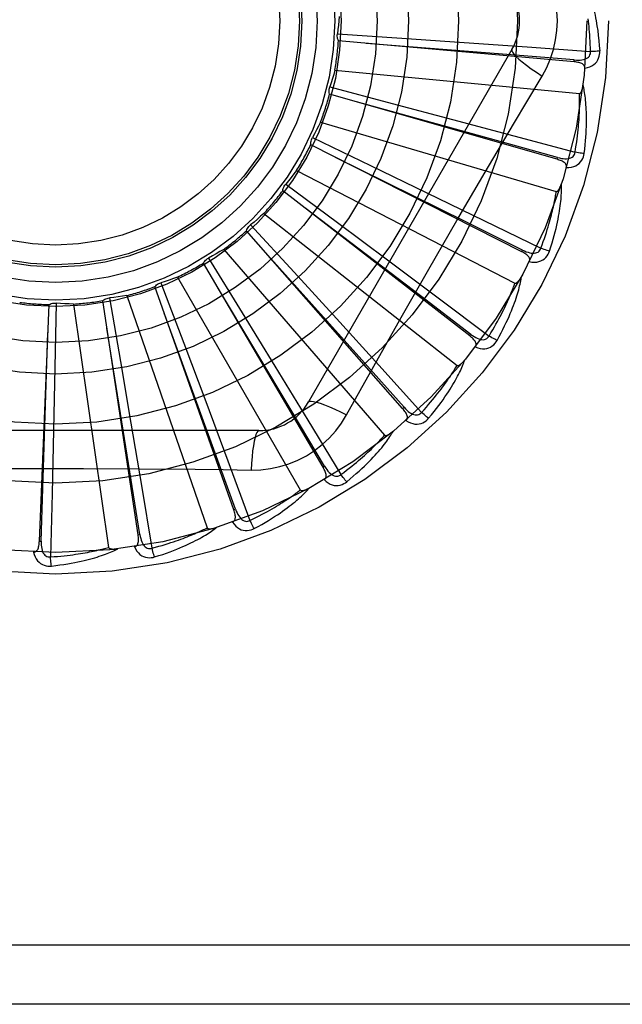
# Model space of a CAD drawing. Header units: inches. Extents: x 0 to 283, y 0 to 183.
# Tile 64 of 256: x 56.179 to 56.485, y 78.197 to 78.698. Entities that reach past the tile are written whole.
import ezdxf

# ---------------------------------------------------------------- set-up
doc = ezdxf.new("R2010")
doc.units = ezdxf.units.IN
doc.header["$LTSCALE"] = 15.5833333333
doc.header["$MEASUREMENT"] = 0
doc.linetypes.add('HIDDEN', pattern=[0.2, 0.1, -0.1])
doc.layers.add('LEFTHAND_DOOR_ASSEMBLY', color=7, linetype='CONTINUOUS')

msp = doc.modelspace()

# ---------------------------------------------------------------- linework, layer by layer
at = {"layer": 'LEFTHAND_DOOR_ASSEMBLY', "color": 8, "linetype": 'HIDDEN'}
for p, q in [((56.34042132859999, 78.6904259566), (56.37314217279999, 78.6882272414)), ((56.37314217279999, 78.6882272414), (56.404860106, 78.6860375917)), ((56.4292263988, 78.682401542), (56.3257844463, 78.5032348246)), ((56.46085511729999, 78.6761571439), (56.3409738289, 78.6867892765)), ((56.404860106, 78.6860375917), (56.43696545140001, 78.6837579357)), ((56.43696545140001, 78.6837579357), (56.46917619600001, 78.6814110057)), ((56.46085526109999, 78.6761571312), (56.4609395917, 78.6771130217)), ((56.3391434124, 78.6719377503), (56.4635463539, 78.6600587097)), ((56.3365897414, 78.66341760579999), (56.368303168, 78.6550661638)), ((56.4521467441, 78.6266144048), (56.3364440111, 78.6597420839)), ((56.368303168, 78.6550661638), (56.3990335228, 78.6469134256)), ((56.3318360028, 78.6455053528), (56.4517426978, 78.6102975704)), ((56.3990335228, 78.6469134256), (56.430127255, 78.6385989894)), ((56.3277160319, 78.6376224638), (56.35727583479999, 78.62342013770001)), ((56.430127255, 78.6385989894), (56.46131175, 78.630198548)), ((56.4342197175, 78.579615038), (56.3268773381, 78.634040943)), ((56.4521468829, 78.6266143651), (56.45241059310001, 78.62753702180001)), ((56.35727583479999, 78.62342013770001), (56.3859079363, 78.60959897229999)), ((56.3196582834, 78.6209335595), (56.4307349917, 78.5636695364)), ((56.40123847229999, 78.5955012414), (56.4156093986, 78.6200781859)), ((56.3141209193, 78.6139728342), (56.34045873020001, 78.59443293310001)), ((56.407721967, 78.5368577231), (56.3126195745, 78.61061476)), ((56.3859079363, 78.60959897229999), (56.4148662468, 78.5955502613)), ((56.3030503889, 78.599110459), (56.4012825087, 78.5218598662)), ((56.2962957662, 78.5933234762), (56.318459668, 78.5691522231)), ((56.34045873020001, 78.59443293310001), (56.3659577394, 78.5754428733)), ((56.4148662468, 78.5955502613), (56.4438974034, 78.5813999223)), ((56.3736111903, 78.4998878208), (56.2941860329, 78.5903102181)), ((56.2826125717, 78.5808247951), (56.3644497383, 78.48637967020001)), ((56.4342198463, 78.5796149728), (56.4346534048, 78.5804710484)), ((56.3331202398, 78.47004151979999), (56.2722429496, 78.5738611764)), ((56.27488482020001, 78.5764207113), (56.2920737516, 78.5484917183)), ((56.3659577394, 78.5754428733), (56.3917339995, 78.5561676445)), ((56.318459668, 78.5691522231), (56.3399039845, 78.5456796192)), ((56.2506619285, 78.5638754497), (56.2622546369, 78.5331981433)), ((56.2590835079, 78.5667374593), (56.3215679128, 78.4585112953)), ((56.233313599, 78.5573576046), (56.2741868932, 78.439261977)), ((56.2877125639, 78.4483975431), (56.2475834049, 78.5618621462)), ((56.1888300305, 78.4325209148), (56.1937459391, 78.55277231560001)), ((56.1973522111, 78.5534972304), (56.1967129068, 78.5207088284)), ((56.2062342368, 78.5530242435), (56.2240191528, 78.4293274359)), ((56.23902931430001, 78.43573816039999), (56.2210986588, 78.5547468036)), ((56.2245025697, 78.5561411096), (56.2300800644, 78.5238242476)), ((56.3917339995, 78.5561676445), (56.41756255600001, 78.5367788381)), ((56.2920737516, 78.5484917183), (56.30868832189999, 78.52138493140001)), ((56.3399039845, 78.5456796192), (56.3615665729, 78.5218745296)), ((56.4077220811, 78.5368576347), (56.408309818, 78.53761618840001)), ((56.2622546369, 78.5331981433), (56.2734389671, 78.5034368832)), ((56.2300800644, 78.5238242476), (56.23542992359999, 78.4924841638)), ((56.1967129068, 78.5207088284), (56.1960349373, 78.48892263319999)), ((56.30868832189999, 78.52138493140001), (56.3254542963, 78.49391035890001)), ((56.3615665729, 78.5218745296), (56.383259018, 78.49794801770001)), ((56.3451147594, 78.4966740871), (56.3520177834, 78.50904927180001)), ((56.2734389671, 78.5034368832), (56.2847023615, 78.4732858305)), ((56.37361128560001, 78.4998877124), (56.3743319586, 78.5005213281)), ((56.23542992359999, 78.4924841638), (56.2407836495, 78.4607463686)), ((56.3254542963, 78.49391035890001), (56.34222660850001, 78.466310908)), ((56.3005253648, 78.4886514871), (56.0936414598, 78.4886514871)), ((56.1960349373, 78.48892263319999), (56.1952854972, 78.45674518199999)), ((56.2847023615, 78.4732858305), (56.2959483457, 78.44301095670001)), ((56.2112735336, 78.4694395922), (56.2397432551, 78.4692824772)), ((56.3331203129, 78.4700413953), (56.3339478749, 78.4705271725)), ((56.2407836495, 78.4607463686), (56.2460968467, 78.4288902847)), ((56.1952854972, 78.45674518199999), (56.1944738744, 78.4244592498)), ((56.2877126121, 78.448397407), (56.2886171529, 78.4487177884)), ((56.1888300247, 78.4325207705), (56.1897888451, 78.43248201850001)), ((56.2390293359, 78.4357380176), (56.239978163, 78.4358814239)), ((56.6805834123, 78.2269848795), (55.5885834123, 78.2269848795)), ((56.6805834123, 78.1969848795), (55.6185834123, 78.1969848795))]:
    msp.add_line(p, q, dxfattribs=at)
for points in [[(56.4523250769, 78.6969848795), (56.45210320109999, 78.70186199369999), (56.4514487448, 78.70669455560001), (56.4503641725, 78.7114701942), (56.44885274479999, 78.7161423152), (56.44692032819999, 78.720665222), (56.4445733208, 78.7250283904)], [(56.4666982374, 78.715787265), (56.46700095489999, 78.7151200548), (56.4673044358, 78.714417), (56.4676079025, 78.7136788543), (56.4679121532, 78.7129028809), (56.4682178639, 78.71208710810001), (56.46852427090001, 78.7112299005), (56.4688309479, 78.71032965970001), (56.4691372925, 78.7093842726), (56.4694425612, 78.70839173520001), (56.4697464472, 78.7073500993), (56.470048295, 78.7062574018), (56.4703480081, 78.7051116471), (56.4706451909, 78.7039111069), (56.4709395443, 78.7026529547), (56.4712310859, 78.70133512), (56.471517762, 78.6999535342), (56.4717977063, 78.6985029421), (56.4720697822, 78.6969848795)], [(56.3413164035, 78.6992754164), (56.3411425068, 78.6970541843), (56.340935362, 78.6948388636), (56.3406949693, 78.69262945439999), (56.34042132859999, 78.6904259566)], [(56.46917619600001, 78.6814110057), (56.4691286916, 78.6832606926), (56.4690674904, 78.6850356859), (56.4689919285, 78.6867344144), (56.4689039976, 78.6883615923), (56.468805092, 78.68992047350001), (56.4686963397, 78.6914138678), (56.46857901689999, 78.6928448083), (56.4684540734, 78.69421587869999), (56.4683226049, 78.6955298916), (56.4681854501, 78.6967891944), (56.468043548, 78.6979963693)], [(56.4445733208, 78.6689413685), (56.4469167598, 78.6732995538), (56.4488484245, 78.6778210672), (56.4503628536, 78.6824972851), (56.4514505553, 78.6872776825), (56.4521050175, 78.6921104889), (56.4523250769, 78.6969848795)], [(56.4720697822, 78.6969848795), (56.4724679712, 78.694549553), (56.4728257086, 78.6920684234), (56.473141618, 78.6895422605), (56.47341618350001, 78.68697091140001), (56.4736497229, 78.68435420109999), (56.4738407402, 78.6816929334)], [(56.3409738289, 78.6867892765), (56.340739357, 78.6873646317), (56.3405614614, 78.6879570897), (56.3404393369, 78.6885725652), (56.34037448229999, 78.6891957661), (56.3403686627, 78.6898115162), (56.3404213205, 78.6904259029)], [(56.4609395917, 78.6771130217), (56.4287733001, 78.6796879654), (56.3551180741, 78.6855163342)], [(56.42922623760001, 78.68240126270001), (56.4291632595, 78.6818331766), (56.4294930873, 78.6810488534), (56.43019682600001, 78.68007833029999), (56.4312615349, 78.6789268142), (56.4326883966, 78.677594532), (56.4344677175, 78.6760985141), (56.4365758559, 78.67445968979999), (56.4389864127, 78.6727018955), (56.4416787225, 78.6708441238), (56.4445750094, 78.6689402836)], [(56.4609393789, 78.6771144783), (56.4619753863, 78.677053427), (56.4629581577, 78.6770437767), (56.46389025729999, 78.67708836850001), (56.4647681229, 78.6771893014), (56.46559108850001, 78.6773512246), (56.4663521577, 78.6775749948), (56.4670488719, 78.6778602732), (56.4676640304, 78.6782115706), (56.4681794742, 78.6786316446), (56.4685936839, 78.6791150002), (56.46889819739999, 78.6796594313), (56.4690962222, 78.6802392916), (56.4691887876, 78.68082519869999), (56.4691764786, 78.681415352)], [(56.4662808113, 78.6729340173), (56.4676049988, 78.6732364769), (56.4688017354, 78.673641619), (56.4698791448, 78.6741513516), (56.47082663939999, 78.6747600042), (56.4716438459, 78.6754651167), (56.472328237, 78.6762552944), (56.47287855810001, 78.6771287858), (56.4733012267, 78.6780516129), (56.4735930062, 78.6789992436), (56.4737739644, 78.67994105), (56.4738571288, 78.6808347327), (56.4738407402, 78.6816929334)], [(56.4738407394, 78.6816929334), (56.4732244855, 78.6816268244), (56.4725199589, 78.681566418), (56.47175121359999, 78.68151390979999), (56.47092766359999, 78.6814699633), (56.4700589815, 78.68143530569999), (56.4691761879, 78.6814112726)], [(56.4662806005, 78.67292897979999), (56.4662763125, 78.6733920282), (56.46619007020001, 78.6738156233), (56.46601677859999, 78.6742009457), (56.4657717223, 78.6745444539), (56.4654676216, 78.6748404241), (56.4651070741, 78.6750965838), (56.46469460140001, 78.67531778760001), (56.4642371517, 78.6755069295), (56.4637414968, 78.6756672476), (56.4632126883, 78.675802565), (56.4626574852, 78.67591719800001), (56.4620775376, 78.6760129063), (56.4614772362, 78.676093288), (56.46085511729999, 78.6761571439)], [(56.3391434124, 78.6719377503), (56.3385522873, 78.669789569), (56.3379296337, 78.66765348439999), (56.3372754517, 78.6655294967), (56.3365897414, 78.66341760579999)], [(56.4156093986, 78.6200781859), (56.430060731, 78.6445510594), (56.4372821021, 78.6567316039), (56.4445733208, 78.6689413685)], [(56.3364440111, 78.6597420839), (56.33632266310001, 78.6603514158), (56.3362601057, 78.6609668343), (56.33625666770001, 78.6615942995), (56.3363109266, 78.6622185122), (56.3364217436, 78.6628242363), (56.3365897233, 78.6634175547)], [(56.4635463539, 78.6600587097), (56.4637185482, 78.6600749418), (56.4638777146, 78.66013123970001), (56.4640234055, 78.6602315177), (56.4641569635, 78.6603640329), (56.4642791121, 78.6605192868), (56.4643912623, 78.6606944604), (56.4644945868, 78.660883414), (56.4645905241, 78.6610866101), (56.4646808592, 78.6613027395), (56.4647657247, 78.66153097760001), (56.464845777, 78.66177024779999), (56.4649212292, 78.6620199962), (56.4649923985, 78.6622789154), (56.4650596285, 78.6625481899), (56.4651233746, 78.6628281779), (56.46518361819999, 78.6631200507), (56.4652407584, 78.6634249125), (56.46529399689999, 78.663743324), (56.4653425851, 78.66407633), (56.4653867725, 78.6644235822)], [(56.4659453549, 78.6295926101), (56.4662159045, 78.6318049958), (56.4664457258, 78.6339261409), (56.46663748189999, 78.6359534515), (56.46679409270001, 78.6378926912), (56.4669178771, 78.6397478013), (56.4670115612, 78.6415220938), (56.4670773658, 78.6432192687), (56.46711783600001, 78.64484243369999), (56.46713512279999, 78.6463950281), (56.46713166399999, 78.6478800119), (56.4671095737, 78.64930065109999), (56.46707124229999, 78.65065966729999), (56.46701942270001, 78.6519602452), (56.466954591, 78.6532044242), (56.466877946, 78.6543948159), (56.4667893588, 78.65553295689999), (56.46668853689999, 78.6566207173), (56.4665764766, 78.6576597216), (56.4664534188, 78.6586515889), (56.4663209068, 78.65959823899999), (56.4661800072, 78.66050151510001), (56.46603213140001, 78.6613633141), (56.4658791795, 78.6621854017), (56.46572054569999, 78.6629700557), (56.4655559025, 78.6637204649), (56.4653859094, 78.6644356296)], [(56.46131175, 78.630198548), (56.461615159, 78.632023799), (56.46189098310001, 78.6337782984), (56.4621382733, 78.6354606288), (56.462359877, 78.6370750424), (56.46255777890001, 78.6386244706), (56.4627336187, 78.64011145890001), (56.4628892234, 78.6415387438), (56.46302601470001, 78.6429086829), (56.4631456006, 78.6442238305), (56.46324924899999, 78.6454863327), (56.46333837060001, 78.6466985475), (56.46341414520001, 78.6478623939), (56.4634778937, 78.6489799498), (56.4635306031, 78.6500530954), (56.4635735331, 78.6510838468), (56.4636071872, 78.65207387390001), (56.46363239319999, 78.6530250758), (56.4636494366, 78.6539387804), (56.4636587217, 78.65481655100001), (56.4636607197, 78.65565958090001), (56.4636558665, 78.6564691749), (56.46364467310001, 78.65724656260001), (56.4636276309, 78.65799301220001), (56.4636052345, 78.65870971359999), (56.4635782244, 78.65939848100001), (56.4635463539, 78.6600587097)], [(56.45241059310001, 78.62753702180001), (56.42131289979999, 78.63615294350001), (56.3500917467, 78.65581532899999)], [(56.3318360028, 78.6455053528), (56.3308490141, 78.643507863), (56.329833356, 78.6415282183), (56.3287890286, 78.63956641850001), (56.3277160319, 78.6376224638)], [(56.3268773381, 78.634040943), (56.32687349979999, 78.6346622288), (56.3269285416, 78.6352783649), (56.32704391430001, 78.6358951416), (56.3272153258, 78.6364978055), (56.3274387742, 78.63707161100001), (56.3277160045, 78.637622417)], [(56.4346534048, 78.5804710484), (56.40574826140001, 78.5948165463), (56.3395352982, 78.6276022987)], [(56.4524106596, 78.62753849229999), (56.453416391, 78.6272824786), (56.4543795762, 78.627087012), (56.45530327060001, 78.62695439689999), (56.4561843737, 78.6268873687), (56.4570231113, 78.6268906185), (56.4578127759, 78.6269663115), (56.4585508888, 78.62711458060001), (56.459221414, 78.62734311), (56.45980704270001, 78.6276580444), (56.4603052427, 78.6280542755), (56.4607072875, 78.6285312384), (56.461011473, 78.6290631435), (56.4612132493, 78.6296209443), (56.4613128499, 78.6302027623)], [(56.456864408, 78.622422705), (56.45822190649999, 78.6224690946), (56.45947369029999, 78.6226404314), (56.460628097, 78.6229370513), (56.4616736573, 78.62335539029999), (56.4626095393, 78.6238931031), (56.4634311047, 78.6245394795), (56.4641367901, 78.6252930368), (56.4647264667, 78.6261191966), (56.4651923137, 78.6269944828), (56.46554823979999, 78.6278850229), (56.4657990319, 78.6287468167), (56.4659453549, 78.6295926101)], [(56.4659453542, 78.6295926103), (56.4653277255, 78.6296443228), (56.4646244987, 78.6297183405), (56.4638597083, 78.62981226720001), (56.463042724, 78.62992497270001), (56.4621831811, 78.63005534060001), (56.4613117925, 78.6301988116)], [(56.4568633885, 78.6224193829), (56.4569467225, 78.6228738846), (56.4569421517, 78.6233055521), (56.4568449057, 78.62371660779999), (56.4566692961, 78.6241003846), (56.45642670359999, 78.6244485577), (56.4561211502, 78.6247683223), (56.4557579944, 78.6250635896), (56.4553446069, 78.6253358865), (56.45488824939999, 78.62558711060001), (56.4543946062, 78.6258200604), (56.4538711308, 78.6260376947), (56.4533197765, 78.62624142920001), (56.4527455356, 78.6264339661), (56.4521467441, 78.6266144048)], [(56.3196582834, 78.6209335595), (56.3183111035, 78.6191589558), (56.31693914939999, 78.6174073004), (56.3155424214, 78.6156785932), (56.3141209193, 78.6139728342)], [(56.3126195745, 78.61061476), (56.3127333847, 78.6112255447), (56.3129040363, 78.6118201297), (56.3131340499, 78.6124039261), (56.3134164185, 78.6129632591), (56.3137444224, 78.6134844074), (56.3141208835, 78.6139727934)], [(56.4483325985, 78.579928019), (56.4490169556, 78.5820492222), (56.4496440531, 78.5840885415), (56.4502160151, 78.5860429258), (56.4507367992, 78.5879174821), (56.4512094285, 78.5897156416), (56.4516372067, 78.5914401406), (56.4520230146, 78.5930941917), (56.4523699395, 78.5946803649), (56.4526807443, 78.5962016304), (56.452958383, 78.5976604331), (56.4532055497, 78.5990595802), (56.4534251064, 78.60040129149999), (56.4536203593, 78.6016881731), (56.4537921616, 78.6029221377), (56.4539421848, 78.60410552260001), (56.454070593, 78.6052398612), (56.4541774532, 78.606327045), (56.4542640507, 78.6073684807), (56.45433092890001, 78.6083657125), (56.4543799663, 78.60932033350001), (56.454412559, 78.6102339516), (56.4544304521, 78.6111081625), (56.4544358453, 78.61194434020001), (56.454428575, 78.61274483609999), (56.454408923, 78.6135128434), (56.4543773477, 78.6142472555)], [(56.4517426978, 78.6102975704), (56.45191485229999, 78.6102809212), (56.4520817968, 78.6103060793), (56.4522438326, 78.6103769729), (56.4524000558, 78.6104818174), (56.4525493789, 78.6106111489), (56.4526926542, 78.6107619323), (56.4528298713, 78.6109279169), (56.45296253, 78.6111092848), (56.4530921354, 78.6113044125), (56.4532186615, 78.6115124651), (56.4533425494, 78.6117322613), (56.4534639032, 78.6119632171), (56.45358278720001, 78.6122039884), (56.4536997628, 78.6124556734), (56.453815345, 78.6127185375), (56.4539297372, 78.6129937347), (56.4540451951, 78.6132873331), (56.4541560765, 78.61358485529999), (56.4542568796, 78.6138722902), (56.4543494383, 78.6141543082)], [(56.4438974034, 78.5813999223), (56.4445407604, 78.58313476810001), (56.4451436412, 78.5848053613), (56.44570484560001, 78.5864104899), (56.4462279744, 78.5879537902), (56.4467155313, 78.589437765), (56.4471696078, 78.59086460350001), (56.447592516, 78.5922366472), (56.4479860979, 78.5935559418), (56.44835241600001, 78.5948246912), (56.44869312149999, 78.5960447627), (56.4490100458, 78.5972182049), (56.4493047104, 78.59834667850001), (56.4495788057, 78.5994319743), (56.4498336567, 78.6004757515), (56.4500708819, 78.6014797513), (56.4502912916, 78.6024455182), (56.4504960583, 78.6033747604), (56.4506857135, 78.6042687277), (56.4508609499, 78.6051288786), (56.4510224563, 78.6059562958), (56.4511709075, 78.6067521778), (56.4513070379, 78.6075176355), (56.45143157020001, 78.608253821), (56.45154521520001, 78.6089618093), (56.4516490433, 78.60964324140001), (56.4517426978, 78.6102975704)], [(56.3030503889, 78.599110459), (56.3013917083, 78.5976228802), (56.29971304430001, 78.5961625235), (56.29801439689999, 78.5947293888), (56.2962957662, 78.5933234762)], [(56.408309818, 78.53761618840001), (56.3826419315, 78.5571727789), (56.3238302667, 78.60189693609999)], [(56.2941860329, 78.5903102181), (56.2944133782, 78.5908884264), (56.2946934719, 78.5914399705), (56.295029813, 78.5919696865), (56.2954129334, 78.5924654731), (56.29583363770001, 78.59291512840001), (56.2962957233, 78.5933234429)], [(56.3729105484, 78.54611037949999), (56.3870017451, 78.5708365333), (56.3941065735, 78.5831760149), (56.40123847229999, 78.5955012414)], [(56.2826125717, 78.5808247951), (56.2807023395, 78.5796780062), (56.2787776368, 78.5785617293), (56.2768384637, 78.5774759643), (56.27488482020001, 78.5764207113)], [(56.3743319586, 78.5005213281), (56.3528290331, 78.5245821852), (56.3035442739, 78.5796282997)], [(56.4380571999, 78.5746031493), (56.438225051, 78.5750336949), (56.4383022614, 78.5754584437), (56.4382845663, 78.5758804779), (56.4381847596, 78.5762905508), (56.4380124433, 78.5766783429), (56.4377729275, 78.5770501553), (56.4374722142, 78.5774088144), (56.4371178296, 78.5777544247), (56.43671726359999, 78.5780874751), (56.4362766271, 78.5784096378), (56.4358037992, 78.5787224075), (56.43530096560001, 78.5790268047), (56.4347735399, 78.57932453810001), (56.4342197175, 78.579615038)], [(56.4346537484, 78.5804724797), (56.4355928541, 78.5800307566), (56.4365016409, 78.5796565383), (56.4373835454, 78.5793515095), (56.4382360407, 78.5791189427), (56.4390602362, 78.57896340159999), (56.4398499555, 78.5788882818), (56.4406027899, 78.57889418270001), (56.4413044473, 78.5789916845), (56.4419390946, 78.5791900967), (56.4425032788, 78.5794848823), (56.4429883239, 78.57987713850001), (56.4433876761, 78.5803418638), (56.44369137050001, 78.58085139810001), (56.44389928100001, 78.5814038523)], [(56.4380588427, 78.57460626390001), (56.4394005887, 78.5743949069), (56.4406621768, 78.5743262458), (56.4418518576, 78.5743990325), (56.4429576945, 78.574611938), (56.4439784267, 78.57496281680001), (56.4449074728, 78.57544203), (56.4457430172, 78.57604841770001), (56.4464783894, 78.5767480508), (56.44710146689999, 78.5775193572), (56.4476194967, 78.5783264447), (56.4480288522, 78.579125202), (56.4483325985, 78.579928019)], [(56.4483325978, 78.5799280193), (56.4477359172, 78.5800956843), (56.4470594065, 78.580301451), (56.44632621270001, 78.5805384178), (56.445545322, 78.5808037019), (56.44472598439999, 78.5810943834), (56.443897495, 78.58140017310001)], [(56.2722429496, 78.5738611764), (56.2725756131, 78.5743859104), (56.27295502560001, 78.5748744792), (56.273385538, 78.5753309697), (56.27385556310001, 78.5757452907), (56.2743537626, 78.5761072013), (56.2748847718, 78.5764206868)], [(56.42163904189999, 78.5344941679), (56.4227124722, 78.5364475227), (56.4237141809, 78.5383313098), (56.4246456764, 78.5401421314), (56.4255118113, 78.541884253), (56.4263162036, 78.5435604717), (56.42706261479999, 78.5451728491), (56.4277544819, 78.54672399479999), (56.42839532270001, 78.5482158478), (56.42898841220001, 78.5496508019), (56.4295371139, 78.5510306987), (56.4300446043, 78.5523577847), (56.4305141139, 78.5536336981), (56.43094938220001, 78.5548603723), (56.4313516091, 78.5560395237), (56.4317228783, 78.5571731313), (56.43206364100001, 78.5582626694), (56.432374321, 78.559309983), (56.4326564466, 78.5603162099), (56.4329108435, 78.56128276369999), (56.4331396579, 78.562210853), (56.433344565, 78.56310179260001), (56.43352758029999, 78.5639568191), (56.4336911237, 78.5647768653), (56.4338354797, 78.5655642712), (56.4339615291, 78.5663221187), (56.4340695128, 78.5670492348)], [(56.4307349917, 78.5636695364), (56.4309008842, 78.5636206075), (56.431069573, 78.5636137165), (56.43124209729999, 78.5636526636), (56.4314153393, 78.5637260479), (56.43158644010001, 78.56382478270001), (56.4317556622, 78.5639457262), (56.4319218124, 78.5640827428), (56.4320863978, 78.5642357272), (56.4322505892, 78.5644028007), (56.4324142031, 78.5645831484), (56.43257744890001, 78.5647755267), (56.4327403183, 78.5649793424), (56.4329026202, 78.5651932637), (56.43306511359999, 78.5654182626), (56.4332283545, 78.5656545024), (56.4333927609, 78.5659030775), (56.4335590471, 78.5661647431), (56.43372688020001, 78.5664406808), (56.4338961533, 78.5667325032), (56.434066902, 78.5670396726)], [(56.2475834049, 78.5618621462), (56.2480093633, 78.5623144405), (56.2484743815, 78.56272237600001), (56.2489835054, 78.5630891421), (56.24952344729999, 78.563407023), (56.2500811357, 78.56366810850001), (56.2506618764, 78.56387543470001)], [(56.2590835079, 78.5667374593), (56.25699076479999, 78.5659729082), (56.2548895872, 78.5652410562), (56.2527799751, 78.5645419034), (56.2506619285, 78.5638754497)], [(56.41756255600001, 78.5367788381), (56.41852260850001, 78.53836057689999), (56.4194307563, 78.53988688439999), (56.4202855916, 78.5413567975), (56.4210913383, 78.5427732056), (56.42185092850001, 78.54413809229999), (56.4225668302, 78.54545321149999), (56.4232417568, 78.5467204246), (56.42387790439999, 78.547941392), (56.4244777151, 78.5491178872), (56.42504316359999, 78.5502514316), (56.42557643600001, 78.55134368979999), (56.4260793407, 78.5523960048), (56.4265538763, 78.553409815), (56.4270016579, 78.5543864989), (56.4274246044, 78.55532746), (56.4278238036, 78.5562340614), (56.4282007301, 78.5571077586), (56.4285561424, 78.5579496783), (56.4288909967, 78.5587611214), (56.4292061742, 78.55954302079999), (56.4295025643, 78.5602964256), (56.4297810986, 78.5610222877), (56.4300427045, 78.5617216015), (56.4302882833, 78.562395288), (56.4305191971, 78.5630447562), (56.4307349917, 78.5636695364)], [(56.233313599, 78.5573576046), (56.23111398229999, 78.5570029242), (56.22891227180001, 78.5566819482), (56.22670846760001, 78.5563946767), (56.2245025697, 78.5561411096)], [(56.3339478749, 78.4705271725), (56.3173870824, 78.49822267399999), (56.27941050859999, 78.5616012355)], [(56.1937459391, 78.55277231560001), (56.1943094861, 78.5530338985), (56.1948928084, 78.5532397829), (56.1955017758, 78.5533910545), (56.196121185, 78.5534854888), (56.1967359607, 78.5535206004), (56.1973521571, 78.5534972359)], [(56.2062342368, 78.5530242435), (56.2040072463, 78.5530922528), (56.2017845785, 78.5531937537), (56.1995662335, 78.5533287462), (56.1973522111, 78.5534972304)], [(56.2210986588, 78.5547468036), (56.2216025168, 78.5551103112), (56.2221363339, 78.55542286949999), (56.22270566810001, 78.5556866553), (56.223296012, 78.555896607), (56.223893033, 78.5560474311), (56.2245025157, 78.55614110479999)], [(56.2886171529, 78.4487177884), (56.2775970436, 78.4790469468), (56.2523012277, 78.548467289)], [(56.3520177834, 78.50904927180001), (56.3659174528, 78.5337385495), (56.3729105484, 78.54611037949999)], [(56.1897888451, 78.43248201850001), (56.19083033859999, 78.4647343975), (56.19314744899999, 78.5385835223)], [(56.239978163, 78.4358814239), (56.2348970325, 78.4677480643), (56.223196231, 78.54070115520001)], [(56.4083104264, 78.5376175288), (56.4091489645, 78.5370060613), (56.4099705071, 78.5364666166), (56.41077874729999, 78.5360001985), (56.4115718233, 78.5356104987), (56.4123516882, 78.5353017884), (56.4131129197, 78.5350785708), (56.4138532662, 78.5349418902), (56.4145606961, 78.5349048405), (56.4152214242, 78.5349795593), (56.4158312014, 78.5351622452), (56.4163817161, 78.5354556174), (56.4168618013, 78.5358363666), (56.4172564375, 78.5362792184), (56.41756514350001, 78.5367823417)], [(56.4105413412, 78.5312096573), (56.4107877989, 78.531600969), (56.4109440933, 78.5320036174), (56.41100660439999, 78.53242140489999), (56.41098619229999, 78.5328429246), (56.4108903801, 78.53325631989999), (56.4107255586, 78.5336667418), (56.4104981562, 78.53407582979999), (56.410215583, 78.5344822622), (56.40988528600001, 78.5348851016), (56.4095135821, 78.5352848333), (56.4091084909, 78.5356814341), (56.4086723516, 78.5360754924), (56.4082108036, 78.5364676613), (56.407721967, 78.5368577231)], [(56.4105437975, 78.5312129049), (56.41182129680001, 78.5307514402), (56.4130470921, 78.5304452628), (56.4142290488, 78.53029158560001), (56.41535519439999, 78.5302913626), (56.4164238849, 78.5304427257), (56.4174268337, 78.5307374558), (56.4183620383, 78.5311747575), (56.4192165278, 78.5317225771), (56.4199743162, 78.53236202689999), (56.4206357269, 78.5330564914), (56.4211888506, 78.5337633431), (56.42163904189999, 78.5344941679)], [(56.4216390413, 78.5344941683), (56.4210848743, 78.5347717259), (56.42045953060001, 78.5351018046), (56.4197844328, 78.535473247), (56.4190678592, 78.5358815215), (56.4183183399, 78.53632201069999), (56.4175626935, 78.536779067)], [(56.3868294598, 78.4949331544), (56.3882531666, 78.4966480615), (56.3895932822, 78.49830823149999), (56.3908506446, 78.4999100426), (56.392030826, 78.50145676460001), (56.3931379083, 78.5029504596), (56.3941759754, 78.5043924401), (56.3951488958, 78.5057846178), (56.39606049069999, 78.5071282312), (56.3969144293, 78.5084250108), (56.3977143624, 78.50967612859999), (56.3984638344, 78.5108831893), (56.3991663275, 78.51204719), (56.3998258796, 78.5131693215), (56.4004439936, 78.5142510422), (56.4010230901, 78.5152939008), (56.4015638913, 78.5162992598), (56.40206716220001, 78.5172688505), (56.4025346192, 78.5182035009), (56.40296734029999, 78.5191044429), (56.4033676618, 78.519972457), (56.4037374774, 78.5208085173), (56.40407900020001, 78.5216134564), (56.4043947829, 78.52238773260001), (56.40468554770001, 78.52313358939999), (56.4049527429, 78.5238538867), (56.4051963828, 78.5245474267)], [(56.4012825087, 78.5218598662), (56.40143614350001, 78.5217804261), (56.4016004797, 78.52174173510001), (56.401777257, 78.5217473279), (56.4019612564, 78.5217865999), (56.4021479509, 78.5218511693), (56.4023370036, 78.5219379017), (56.4025260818, 78.52204099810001), (56.4027166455, 78.5221600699), (56.4029094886, 78.5222930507), (56.4031042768, 78.5224391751), (56.4033009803, 78.52259718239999), (56.4034994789, 78.5227664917), (56.40369933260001, 78.5229458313), (56.4039014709, 78.5231360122), (56.4041064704, 78.5233370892), (56.4043149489, 78.5235500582), (56.40453134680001, 78.5237798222), (56.4047447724, 78.5240147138), (56.404944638, 78.524243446), (56.4051344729, 78.5244697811)], [(56.383259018, 78.49794801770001), (56.3845010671, 78.4993194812), (56.3856816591, 78.5006463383), (56.3867992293, 78.5019279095), (56.3878584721, 78.50316623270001), (56.388862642, 78.5043627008), (56.3898144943, 78.5055185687), (56.3907170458, 78.506635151), (56.391572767, 78.5077136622), (56.39238439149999, 78.5087553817), (56.3931541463, 78.5097614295), (56.393884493, 78.5107330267), (56.3945774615, 78.5116711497), (56.3952352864, 78.5125768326), (56.3958598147, 78.5134511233), (56.3964531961, 78.51429503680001), (56.3970167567, 78.5151097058), (56.3975522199, 78.5158962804), (56.3980605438, 78.5166557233), (56.3985429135, 78.517389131), (56.3990003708, 78.5180972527), (56.3994339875, 78.5187809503), (56.3998448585, 78.5194409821), (56.4002340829, 78.5200781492), (56.4006027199, 78.5206931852), (56.4009523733, 78.5212872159), (56.4012825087, 78.5218598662)], [(56.3257844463, 78.5032348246), (56.3262449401, 78.5035736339), (56.3270892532, 78.50368021), (56.3282816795, 78.50355600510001), (56.3298112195, 78.5032097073), (56.3316784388, 78.5026401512), (56.3338636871, 78.5018472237), (56.3363371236, 78.5008408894), (56.33906459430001, 78.49963222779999), (56.3420189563, 78.4982298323), (56.3451147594, 78.4966740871)], [(56.37531124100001, 78.4938089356), (56.37562697, 78.4941461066), (56.37585644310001, 78.4945116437), (56.3759968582, 78.4949100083), (56.3760566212, 78.4953278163), (56.376040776, 78.4957518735), (56.3759566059, 78.4961860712), (56.3758107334, 78.49663080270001), (56.3756101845, 78.4970833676), (56.3753620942, 78.4975414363), (56.3750727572, 78.4980042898), (56.3747500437, 78.49847038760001), (56.3743963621, 78.4989398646), (56.3740173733, 78.499412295), (56.3736111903, 78.4998878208)], [(56.3743328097, 78.5005225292), (56.3750404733, 78.4997634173), (56.375745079, 78.4990782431), (56.376450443, 78.4984672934), (56.3771554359, 78.4979345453), (56.37786278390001, 78.4974838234), (56.3785680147, 78.49712057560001), (56.3792691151, 78.49684625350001), (56.3799567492, 78.4966759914), (56.3806196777, 78.4966243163), (56.381253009, 78.4966882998), (56.3818490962, 78.49687218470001), (56.3823925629, 78.4971551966), (56.3828638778, 78.4975153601), (56.3832622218, 78.4979509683)], [(56.3868294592, 78.4949331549), (56.3863378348, 78.4953105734), (56.38578625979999, 78.49575303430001), (56.3851936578, 78.49624552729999), (56.3845673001, 78.4967820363), (56.3839146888, 78.4973564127), (56.3832591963, 78.4979482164)], [(56.2965419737, 78.4686305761), (56.3014762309, 78.4687807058), (56.30634358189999, 78.4693648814), (56.3111290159, 78.47038059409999), (56.31579937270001, 78.47181900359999), (56.3203305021, 78.4736725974), (56.3246798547, 78.47592541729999), (56.3288083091, 78.4785632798), (56.3326849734, 78.4815600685), (56.3362764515, 78.48488689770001), (56.3395605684, 78.4885282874), (56.34250964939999, 78.4924614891), (56.3451147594, 78.4966740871)], [(56.3753137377, 78.4938109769), (56.3764808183, 78.4931160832), (56.3776265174, 78.4925834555), (56.378758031, 78.4922088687), (56.37986378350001, 78.49199552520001), (56.380941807, 78.491941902), (56.3819824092, 78.4920414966), (56.3829834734, 78.492293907), (56.3839261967, 78.4926701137), (56.3847913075, 78.4931545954), (56.3855721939, 78.4937113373), (56.38624909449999, 78.4943007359), (56.3868294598, 78.4949331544)], [(56.300525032, 78.4886514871), (56.3000015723, 78.4884219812), (56.29948724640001, 78.4877441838), (56.2989986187, 78.4866494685), (56.2985337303, 78.48515164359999), (56.29809337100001, 78.4832498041), (56.2976874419, 78.4809608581), (56.2973222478, 78.478315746), (56.29700523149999, 78.4753492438), (56.2967425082, 78.4720887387), (56.2965418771, 78.4686285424)], [(56.3451619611, 78.4626748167), (56.346884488, 78.46408929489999), (56.34851457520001, 78.465465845), (56.3500523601, 78.46680075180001), (56.3515039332, 78.4680961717), (56.3528736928, 78.4693533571), (56.35416589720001, 78.4705728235), (56.355384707, 78.4717557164), (56.3565341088, 78.4729025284), (56.3576180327, 78.4740142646), (56.3586402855, 78.4750913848), (56.35960465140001, 78.4761347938), (56.3605147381, 78.4771448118), (56.361374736, 78.4781218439), (56.36218639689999, 78.4790670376), (56.36295239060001, 78.4799814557), (56.3636736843, 78.4808662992), (56.3643513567, 78.4817231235), (56.3649872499, 78.4825524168), (56.3655826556, 78.4833551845), (56.3661400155, 78.4841317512), (56.3666613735, 78.4848827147), (56.36714906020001, 78.4856084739), (56.3676056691, 78.4863089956), (56.3680323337, 78.4869863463), (56.3684310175, 78.48764305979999), (56.3688015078, 78.4882779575)], [(56.3644497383, 78.48637967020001), (56.36458556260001, 78.4862725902), (56.3647396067, 78.4862034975), (56.3649142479, 78.48617553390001), (56.36510235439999, 78.4861792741), (56.365297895, 78.4862073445), (56.3654999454, 78.486256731), (56.3657051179, 78.4863221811), (56.36591477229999, 78.4864030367), (56.3661292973, 78.4864971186), (56.3663482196, 78.4866037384), (56.36657127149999, 78.486721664), (56.366798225, 78.4868503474), (56.3670284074, 78.4869886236), (56.3672628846, 78.4871371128), (56.3675022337, 78.4872957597), (56.3677472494, 78.4874654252), (56.3679986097, 78.48764632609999), (56.368257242, 78.4878403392), (56.3685244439, 78.4880496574), (56.368799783, 78.4882735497)], [(56.34222660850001, 78.466310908), (56.3437057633, 78.4674225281), (56.3451161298, 78.4685019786), (56.346456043, 78.4695488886), (56.34773049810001, 78.4705643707), (56.3489429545, 78.47154917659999), (56.350096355, 78.4725040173), (56.3511939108, 78.4734296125), (56.3522382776, 78.4743266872), (56.3532323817, 78.4751959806), (56.3541786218, 78.4760381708), (56.3550796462, 78.4768539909), (56.3559376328, 78.4776440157), (56.3567549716, 78.4784088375), (56.3575336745, 78.4791491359), (56.35827604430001, 78.4798655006), (56.3589835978, 78.4805587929), (56.3596582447, 78.48122981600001), (56.360301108, 78.4818793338), (56.360913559, 78.4825081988), (56.36149676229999, 78.4831169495), (56.3620519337, 78.4837062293), (56.3625802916, 78.4842765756), (56.3630830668, 78.4848285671), (56.3635614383, 78.48536272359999), (56.3640171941, 78.4858798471), (56.3644497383, 78.48637967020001)], [(56.1543358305, 78.469276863), (56.1827949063, 78.46943660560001), (56.197033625, 78.4694533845), (56.2112735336, 78.4694395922)], [(56.2397432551, 78.4692824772), (56.2681630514, 78.4690036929), (56.2823223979, 78.46884007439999), (56.2965419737, 78.4686305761)], [(56.3336386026, 78.4637502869), (56.33401279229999, 78.4640219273), (56.3343075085, 78.4643376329), (56.3345208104, 78.4647022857), (56.334658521, 78.46510124), (56.3347231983, 78.4655206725), (56.3347226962, 78.4659629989), (56.3346635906, 78.466427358), (56.334552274, 78.4669097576), (56.3343953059, 78.46740656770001), (56.3341987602, 78.4679158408), (56.3339701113, 78.4684345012), (56.333711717, 78.4689623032), (56.3334290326, 78.46949781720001), (56.3331202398, 78.47004151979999)], [(56.3339489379, 78.4705281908), (56.33450015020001, 78.4696488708), (56.33506235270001, 78.4688427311), (56.3356393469, 78.46810933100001), (56.3362307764, 78.4674527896), (56.336840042, 78.4668763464), (56.3374637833, 78.46638619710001), (56.3381002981, 78.4659841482), (56.3387432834, 78.46568682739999), (56.3393844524, 78.4655106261), (56.3400184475, 78.4654535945), (56.34063856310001, 78.46552134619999), (56.341225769, 78.465696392), (56.341756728, 78.4659608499), (56.3422303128, 78.466313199)], [(56.3336419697, 78.4637522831), (56.33465644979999, 78.4628490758), (56.3356806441, 78.4621092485), (56.3367208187, 78.4615272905), (56.3377662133, 78.46110853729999), (56.3388146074, 78.4608518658), (56.339855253, 78.4607527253), (56.3408859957, 78.4608111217), (56.3418828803, 78.4610021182), (56.3428240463, 78.46131412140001), (56.3436961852, 78.4617130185), (56.3444723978, 78.4621636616), (56.3451619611, 78.4626748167)], [(56.3451619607, 78.4626748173), (56.3447506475, 78.46313845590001), (56.3442927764, 78.4636773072), (56.3438040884, 78.4642730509), (56.34329058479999, 78.4649184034), (56.3427584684, 78.46560590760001), (56.3422268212, 78.46631106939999)], [(56.2959483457, 78.44301095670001), (56.2976111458, 78.4438225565), (56.2992003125, 78.4446155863), (56.30071414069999, 78.44538999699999), (56.30215774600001, 78.4461459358), (56.3035346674, 78.44688348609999), (56.3048479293, 78.4476027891), (56.3061008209, 78.4483039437), (56.3072960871, 78.44898715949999), (56.3084367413, 78.4496526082), (56.3095252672, 78.4503005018), (56.3105644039, 78.450931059), (56.3115563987, 78.45154443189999), (56.31250371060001, 78.4521407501), (56.3134084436, 78.45272029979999), (56.3142729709, 78.4532832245), (56.3150989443, 78.45383008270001), (56.3158883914, 78.4543613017), (56.31664255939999, 78.4548774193), (56.3173629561, 78.4553790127), (56.318050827, 78.4558663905), (56.3187074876, 78.4563399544), (56.3193342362, 78.4568000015), (56.3199323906, 78.4572468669), (56.32050320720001, 78.457680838), (56.3210485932, 78.4581023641), (56.3215679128, 78.4585112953)], [(56.2981425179, 78.4388850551), (56.30010160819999, 78.4399479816), (56.3019627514, 78.4409911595), (56.30372537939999, 78.4420109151), (56.3053958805, 78.4430082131), (56.30697881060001, 78.4439834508), (56.3084784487, 78.4449363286), (56.309899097, 78.4458671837), (56.31124476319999, 78.4467757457), (56.3125194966, 78.4476622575), (56.3137271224, 78.44852645), (56.31487152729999, 78.4493684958), (56.3159563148, 78.4501880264), (56.3169856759, 78.45098464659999), (56.3179615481, 78.4517591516), (56.3188867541, 78.4525120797), (56.3197624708, 78.45324442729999), (56.3205900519, 78.4539575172), (56.3213713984, 78.4546514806), (56.3221079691, 78.45532706), (56.322802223, 78.455984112), (56.32345628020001, 78.4566228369), (56.32407250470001, 78.4572431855), (56.3246534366, 78.457844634), (56.3252005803, 78.4584289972), (56.3257163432, 78.4589983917), (56.3262002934, 78.45955170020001)], [(56.3215679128, 78.4585112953), (56.3216810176, 78.4583804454), (56.3218192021, 78.4582834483), (56.3219853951, 78.458222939), (56.3221708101, 78.4581910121), (56.3223681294, 78.45818156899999), (56.322575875, 78.45819182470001), (56.3227897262, 78.45821726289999), (56.3230108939, 78.45825698), (56.3232393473, 78.4583087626), (56.3234744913, 78.4583720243), (56.3237158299, 78.4584456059), (56.3239630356, 78.4585290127), (56.3242152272, 78.4586212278), (56.3244735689, 78.4587226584), (56.3247386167, 78.4588331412), (56.3250113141, 78.4589533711), (56.3252927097, 78.45908361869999), (56.3255830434, 78.4592249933), (56.3258829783, 78.4593788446), (56.32619229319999, 78.4595447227)], [(56.2870312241, 78.44212206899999), (56.2874498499, 78.44231786), (56.28779886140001, 78.44257199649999), (56.2880772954, 78.4428896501), (56.288288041, 78.4432553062), (56.288430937, 78.4436548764), (56.2885141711, 78.4440892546), (56.28854403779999, 78.4445563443), (56.288526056, 78.4450510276), (56.2884659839, 78.44556848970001), (56.288369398, 78.4461057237), (56.2882430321, 78.4466583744), (56.2880891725, 78.447225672), (56.2879129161, 78.4478051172), (56.2877125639, 78.4483975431)], [(56.28861838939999, 78.4487185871), (56.2889932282, 78.44775084), (56.289392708, 78.4468528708), (56.2898204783, 78.4460235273), (56.2902769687, 78.4452669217), (56.29076613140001, 78.4445855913), (56.2912858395, 78.4439862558), (56.29183476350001, 78.4434710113), (56.2924098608, 78.4430573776), (56.2930060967, 78.4427630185), (56.29361784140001, 78.4425870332), (56.2942395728, 78.4425362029), (56.2948492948, 78.4425969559), (56.2954207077, 78.44275615), (56.2959524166, 78.4430125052)], [(56.2870346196, 78.4421232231), (56.2878598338, 78.441044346), (56.28872550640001, 78.4401240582), (56.2896367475, 78.4393557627), (56.2905840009, 78.43874673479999), (56.2915648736, 78.4382962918), (56.292567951, 78.4380019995), (56.2935911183, 78.4378642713), (56.2946061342, 78.4378631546), (56.295589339, 78.4379914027), (56.296521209, 78.4382180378), (56.2973686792, 78.438513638), (56.2981425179, 78.4388850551)], [(56.2981425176, 78.4388850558), (56.29782638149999, 78.4394181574), (56.297478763, 78.4400339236), (56.2971116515, 78.4407113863), (56.2967295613, 78.4414422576), (56.2963371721, 78.4422180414), (56.2959485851, 78.443011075)], [(56.2460968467, 78.4288902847), (56.247883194, 78.4293725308), (56.24959372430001, 78.4298504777), (56.25122675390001, 78.4303244), (56.2527873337, 78.43079347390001), (56.2542789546, 78.4312571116), (56.2557046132, 78.43171487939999), (56.2570675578, 78.432166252), (56.2583705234, 78.43261091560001), (56.2596165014, 78.4330484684), (56.2608079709, 78.4334786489), (56.2619476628, 78.4339011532), (56.2630378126, 78.4343157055), (56.2640808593, 78.4347219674), (56.26507892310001, 78.435119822), (56.2660343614, 78.4355089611), (56.2669489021, 78.4358896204), (56.2678246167, 78.4362618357), (56.2686628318, 78.4366258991), (56.2694651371, 78.4369820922), (56.2702328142, 78.437330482), (56.27096723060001, 78.43767121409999), (56.2716697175, 78.4380043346), (56.2723416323, 78.438329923), (56.27298426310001, 78.4386480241), (56.2735995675, 78.4389587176), (56.2741868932, 78.439261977)], [(56.2474705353, 78.42442369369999), (56.2495953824, 78.4250966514), (56.25162031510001, 78.4257687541), (56.2535440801, 78.4264365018), (56.2553731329, 78.4270996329), (56.2571120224, 78.4277576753), (56.2587648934, 78.428409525), (56.2603360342, 78.4290546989), (56.26182932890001, 78.429692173), (56.2632487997, 78.4303214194), (56.2645981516, 78.43094145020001), (56.2658812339, 78.4315516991), (56.267101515, 78.4321511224), (56.26826303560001, 78.4327385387), (56.2693678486, 78.4333143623), (56.2704188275, 78.4338785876), (56.2714173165, 78.4344319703), (56.2723648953, 78.434975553), (56.2732634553, 78.4355091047), (56.2741145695, 78.43603307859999), (56.2749206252, 78.4365468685), (56.2756837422, 78.43705026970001), (56.2764062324, 78.4375427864), (56.277090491, 78.4380234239), (56.2777383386, 78.43849367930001), (56.2783525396, 78.4389551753), (56.2789324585, 78.4394068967)], [(56.2741868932, 78.439261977), (56.2742731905, 78.43911208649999), (56.274390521, 78.43899069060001), (56.2745422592, 78.4388998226), (56.2747182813, 78.43883338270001), (56.2749102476, 78.4387867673), (56.2751161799, 78.4387575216), (56.2753309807, 78.4387420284), (56.2755556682, 78.43873917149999), (56.275789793, 78.4387467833), (56.2760326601, 78.4387644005), (56.2762835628, 78.4387909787), (56.27654208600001, 78.4388260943), (56.276807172, 78.43886891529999), (56.277080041, 78.4389196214), (56.2773612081, 78.4389779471), (56.27765173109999, 78.439044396), (56.2779578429, 78.4391206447), (56.2782645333, 78.4392029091), (56.2785572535, 78.4392875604), (56.278840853, 78.4393758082)], [(56.1858646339, 78.4269481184), (56.1863263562, 78.4269743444), (56.1867450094, 78.4270805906), (56.18712159, 78.4272720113), (56.1874531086, 78.4275331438), (56.18773427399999, 78.4278509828), (56.1879729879, 78.4282233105), (56.1881743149, 78.4286458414), (56.18834147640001, 78.4291117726), (56.1884780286, 78.4296144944), (56.188588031, 78.4301491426), (56.1886761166, 78.4307091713), (56.18874412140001, 78.431293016), (56.18879584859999, 78.4318964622), (56.1888300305, 78.4325209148)], [(56.1897902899, 78.4324823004), (56.189778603, 78.4314445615), (56.1898157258, 78.4304624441), (56.1899046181, 78.429533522), (56.1900472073, 78.4286614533), (56.1902481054, 78.4278471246), (56.1905078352, 78.4270975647), (56.19082594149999, 78.4264152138), (56.19120611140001, 78.4258174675), (56.1916502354, 78.4253225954), (56.1921527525, 78.4249318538), (56.1927110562, 78.4246535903), (56.1932996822, 78.4244833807), (56.19388933, 78.4244187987), (56.1944782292, 78.4244591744)], [(56.2371727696, 78.4297050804), (56.2376208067, 78.4298180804), (56.2380115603, 78.4300015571), (56.2383450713, 78.43026077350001), (56.2386212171, 78.4305799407), (56.2388371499, 78.4309452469), (56.2390010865, 78.43135602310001), (56.2391188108, 78.4318090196), (56.2391947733, 78.4322981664), (56.2392337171, 78.432817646), (56.23924054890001, 78.4333634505), (56.23922105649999, 78.433930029), (56.23917733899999, 78.4345161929), (56.2391139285, 78.43511852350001), (56.23902931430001, 78.43573816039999)], [(56.2399795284, 78.4358819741), (56.240164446, 78.43486077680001), (56.24038676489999, 78.433903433), (56.2406498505, 78.4330081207), (56.2409549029, 78.4321787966), (56.2413062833, 78.4314172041), (56.2417031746, 78.430730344), (56.2421446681, 78.43012052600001), (56.242631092, 78.4296055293), (56.2431608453, 78.4292036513), (56.2437282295, 78.4289150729), (56.2443291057, 78.4287474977), (56.24493930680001, 78.4286917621), (56.2455305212, 78.4287399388), (56.2461011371, 78.42889103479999)], [(56.1858687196, 78.4269480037), (56.18623384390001, 78.4256397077), (56.18669547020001, 78.424463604), (56.18725589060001, 78.42341166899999), (56.1879089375, 78.4224942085), (56.1886521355, 78.4217114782), (56.189473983, 78.4210654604), (56.1903726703, 78.4205573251), (56.1913145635, 78.4201790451), (56.1922750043, 78.4199326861), (56.1932243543, 78.4197967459), (56.19412098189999, 78.4197561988), (56.1949774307, 78.4198134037)], [(56.1944738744, 78.4244592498), (56.1963192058, 78.4245947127), (56.1980892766, 78.4247403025), (56.1997824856, 78.4248966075), (56.2014036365, 78.4250618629), (56.202956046, 78.425234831), (56.2044425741, 78.4254145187), (56.2058663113, 78.4255997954), (56.2072298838, 78.4257898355), (56.2085361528, 78.4259836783), (56.2097875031, 78.42618059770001), (56.2109865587, 78.4263797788), (56.2121354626, 78.42658052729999), (56.2132365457, 78.42678204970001), (56.21429186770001, 78.4269838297), (56.215303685, 78.4271851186), (56.21627373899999, 78.427385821), (56.2172040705, 78.4275855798), (56.2180960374, 78.4277844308), (56.218951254, 78.42798234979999), (56.2197709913, 78.4281791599), (56.22055661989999, 78.42837474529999), (56.2213094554, 78.4285688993), (56.2220308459, 78.4287614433), (56.2227220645, 78.4289521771), (56.2233850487, 78.4291408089), (56.2240191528, 78.4293274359)], [(56.1949774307, 78.4198134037), (56.1971912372, 78.4200720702), (56.199306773, 78.4203488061), (56.2013221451, 78.42064041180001), (56.203243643, 78.4209454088), (56.2050756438, 78.4212624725), (56.2068220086, 78.4215897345), (56.2084868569, 78.42192590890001), (56.21007380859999, 78.4222692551), (56.2115867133, 78.4226184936), (56.2130290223, 78.4229719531), (56.214404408, 78.4233283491), (56.2157160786, 78.4236860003), (56.2169677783, 78.424042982), (56.2181616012, 78.4243993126), (56.2193003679, 78.4247544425), (56.2203855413, 78.4251088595), (56.2214188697, 78.4254632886), (56.2224021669, 78.4258171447), (56.2233370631, 78.42617057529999), (56.22422578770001, 78.4265225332), (56.2250703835, 78.42687241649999), (56.2258730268, 78.4272193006), (56.2266358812, 78.42756175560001), (56.22736101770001, 78.42790090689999), (56.228051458, 78.4282378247), (56.2287063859, 78.4285716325)], [(56.2240191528, 78.4293274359), (56.2240755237, 78.4291639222), (56.2241677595, 78.4290225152), (56.2242995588, 78.4289045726), (56.2244598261, 78.428806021), (56.2246395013, 78.4287239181), (56.2248361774, 78.42865622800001), (56.2250441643, 78.42860036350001), (56.2252642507, 78.4285550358), (56.22549558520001, 78.4285182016), (56.2257373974, 78.4284895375), (56.2259887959, 78.4284681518), (56.2262492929, 78.428453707), (56.22651769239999, 78.4284455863), (56.22679522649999, 78.4284437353), (56.22708235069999, 78.4284477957), (56.2273801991, 78.428458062), (56.227689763, 78.4284743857), (56.2280119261, 78.4284977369), (56.22834805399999, 78.4285291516), (56.2286976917, 78.4285682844)], [(56.2371761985, 78.4297055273), (56.2377823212, 78.4284899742), (56.2384581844, 78.4274224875), (56.2392075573, 78.4264956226), (56.2400224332, 78.4257183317), (56.2409003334, 78.4250903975), (56.2418295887, 78.4246115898), (56.2428082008, 78.4242827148), (56.24380466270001, 78.42408952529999), (56.2447943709, 78.424029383), (56.2457522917, 78.424075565), (56.2466403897, 78.42420543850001), (56.2474705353, 78.42442369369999)], [(56.2474705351, 78.42442369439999), (56.24726100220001, 78.4250069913), (56.24703620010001, 78.4256774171), (56.2468039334, 78.4264121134), (56.2465670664, 78.427202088), (56.2463285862, 78.4280381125), (56.2460971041, 78.4288903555)], [(56.1949774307, 78.4198134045), (56.194882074, 78.4204258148), (56.1947882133, 78.4211266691), (56.1946991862, 78.4218920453), (56.1946161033, 78.4227125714), (56.19454015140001, 78.4235786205), (56.19447414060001, 78.42445927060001)]]:
    msp.add_lwpolyline(points, dxfattribs=at)
for radius in [0.2812500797, 0.2702837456, 0.235, 0.205, 0.179592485, 0.1635, 0.1452498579, 0.1420000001, 0.133, 0.12525, 0.124, 0.1139999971]:
    msp.add_circle((56.1970834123, 78.6969848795), radius, dxfattribs=at)
for centre, radius, start, end in [((56.4039673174, 78.6969848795), 0.0291666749, 330.0000000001, 30.0000000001), ((56.1970834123, 78.6969848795), 0.1442511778, 350.0007360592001, 355.9469828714), ((56.1970834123, 78.6969848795), 0.1442511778, 339.0916451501, 345.0378919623), ((56.1970834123, 78.6969848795), 0.1442511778, 328.182554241, 334.1288010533), ((56.1970834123, 78.6969848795), 0.1442511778, 317.2734633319, 323.2197101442), ((56.1970834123, 78.6969848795), 0.1442511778, 306.3643724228, 312.3106192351), ((56.1970834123, 78.6969848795), 0.1442511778, 295.4552815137, 301.401528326), ((56.1970834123, 78.6969848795), 0.1442511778, 284.5461906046, 290.4924374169), ((56.1970834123, 78.6969848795), 0.1442511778, 262.7280087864, 268.6742555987), ((56.1970834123, 78.6969848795), 0.1442511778, 273.6370996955, 279.5833465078), ((56.3005253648, 78.5178181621), 0.0291666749, 270, 330.0000000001)]:
    msp.add_arc(centre, radius, start, end, dxfattribs=at)

doc.saveas('drawing.dxf')
